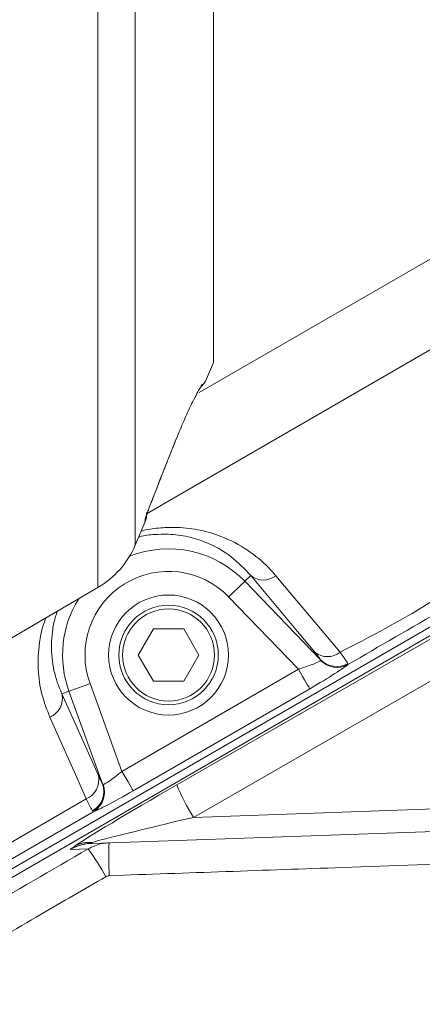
# Model space of a CAD drawing. Header units: millimetres. Extents: x 0 to 8410, y 0 to 5940.
# Tile 174 of 256: x 3714 to 3768, y 3681 to 3812. Entities that reach past the tile are written whole.
import ezdxf

# ---------------------------------------------------------------- set-up
doc = ezdxf.new("R2010")
doc.units = ezdxf.units.MM
doc.header["$LTSCALE"] = 10
doc.styles.add('SLDTEXTSTYLE0', font='TXT', dxfattribs={"width": 0.605})
doc.dimstyles.new('SLDDIMSTYLE6', dxfattribs={"dimtxt": 50, "dimasz": 50, "dimexe": 0, "dimexo": 0.0625, "dimgap": 12.5, "dimtad": 1, "dimtoh": 1, "dimdec": 0, "dimrnd": 1e-09, "dimzin": 12, "dimdsep": 46, "dimtxsty": 'SLDTEXTSTYLE0', "dimsah": 1, "dimcen": 0.09, "dimadec": 0, "dimazin": 0, "dimtfac": 1, "dimtofl": 0, "dimtmove": 0, "dimatfit": 3, "dimfxl": 0, "dimfrac": 2, "dimtolj": 1, "dimtzin": 12, "dimarcsym": 0})

# ---------------------------------------------------------------- blocks, each defined once
blk = doc.blocks.new('*D23')
at = {"color": 7, "linetype": 'Continuous', "lineweight": 0}
for p, q in [((3622.91, 3807.57), (3622.91, 4086.74)), ((3872.28, 3737.66), (3872.28, 4086.74)), ((3872.28, 4071.74), (3622.91, 4071.74))]:
    blk.add_line(p, q, dxfattribs=at)
for points in [[(3622.91, 4071.74), (3672.91, 4064.24), (3672.91, 4079.24)], [(3872.28, 4071.74), (3822.28, 4079.24), (3822.28, 4064.24)]]:
    blk.add_solid(points, dxfattribs=at)
at = {"color": 7, "linetype": 'Continuous', "lineweight": 0, "insert": (3690.3, 4136.19), "char_height": 50, "attachment_point": 1, "style": 'SLDTEXTSTYLE0'}
blk.add_mtext('249', dxfattribs=at)

msp = doc.modelspace()

# ---------------------------------------------------------------- linework, layer by layer
at = {"color": 8, "linetype": 'Continuous', "lineweight": 0}
for p, q in [((3724.487263, 3736.578289), (3724.487263, 3878.571215)), ((3729.468013, 3872.934404), (3729.468013, 3742.2151)), ((3730.744864, 3745.233956), (3730.76387, 3745.60279)), ((3744.869384, 3738.160196), (3744.085791, 3737.403456)), ((3744.085791, 3737.403456), (3754.196237, 3726.93378)), ((3751.252855, 3725.66897), (3741.930733, 3735.3223)), ((3735.001917, 3710.252825), (3767.782564, 3729.074779)), ((3754.208917, 3726.846758), (3754.196237, 3726.93378)), ((3757.829065, 3726.455394), (3757.824982, 3726.29768)), ((3727.685089, 3712.062183), (3751.252855, 3725.66897)), ((3770.017455, 3724.750582), (3737.236815, 3705.928627)), ((3723.427365, 3723.760191), (3727.685089, 3712.062183)), ((3719.672869, 3722.393695), (3720.612148, 3722.735468)), ((3725.11022, 3710.37716), (3720.612148, 3722.735468)), ((3752.750794, 3723.074499), (3729.183036, 3709.467593)), ((3725.11022, 3710.37716), (3725.184987, 3710.321966)), ((3737.236815, 3705.928627), (3807.169567, 3708.370748)), ((3723.915974, 3706.720296), (3723.772774, 3706.792894)), ((3723.172675, 3701.731149), (3720.793861, 3701.64806))]:
    msp.add_line(p, q, dxfattribs=at)
at = {"color": 7, "linetype": 'Continuous', "lineweight": 0}
for p, q in [((3739.907856, 3848.574701), (3739.907856, 3766.574803)), ((3738.968405, 3764.382664), (3739.907856, 3766.574803)), ((3737.409892, 3761.912885), (3737.327295, 3761.706892)), ((3735.081571, 3756.741467), (3735.105234, 3756.766144)), ((3692.407856, 3687.197271), (3809.515561, 3754.809442)), ((3809.0513, 3753.386679), (3692.907857, 3686.331216)), ((3729.468013, 3742.2151), (3730.759191, 3745.227876)), ((3702.421884, 3723.699632), (3724.487263, 3736.578289)), ((3729.866403, 3727.574769), (3731.887134, 3731.074754)), ((3731.887134, 3731.074754), (3735.928583, 3731.074754)), ((3735.928583, 3731.074754), (3737.949307, 3727.574769)), ((3731.887134, 3724.074784), (3729.866403, 3727.574769)), ((3737.949307, 3727.574769), (3735.928583, 3724.074784)), ((3735.928583, 3724.074784), (3731.887134, 3724.074784)), ((3807.117249, 3705.372515), (3723.657797, 3702.458087))]:
    msp.add_line(p, q, dxfattribs=at)
at = {"color": 8, "linetype": 'Continuous', "lineweight": 0, "flags": 128}
for points in [[(3738.002988, 3762.566033), (3773.434619, 3783.022466), (3776.830951, 3785.166922), (3779.865379, 3787.768308), (3782.350535, 3790.980044), (3784.194703, 3794.598642), (3785.240273, 3798.071686), (3785.695011, 3801.66978), (3785.713996, 3803.284231), (3785.172711, 3872.469011), (3785.010616, 3876.744214), (3784.259463, 3880.925957), (3782.923902, 3884.220663), (3781.055282, 3887.246433), (3778.713356, 3889.91684), (3775.965626, 3892.167273), (3772.816534, 3893.953744), (3769.405151, 3895.160976), (3764.679278, 3895.950738), (3739.567968, 3899.203959), (3714.370715, 3901.697102), (3686.315278, 3903.556052), (3686.315278, 3903.556052)], [(3778.669695, 3773.95505), (3735.178838, 3748.845521), (3731.052826, 3746.463362)], [(3753.433178, 3727.946463), (3751.125614, 3730.698529), (3744.869384, 3738.160196)], [(3748.232539, 3738.148871), (3750.540117, 3735.396686), (3756.79634, 3727.935019)], [(3741.930733, 3735.3223), (3742.337878, 3735.715571), (3742.730404, 3736.094538), (3743.094201, 3736.445967), (3743.416215, 3736.756864), (3743.684868, 3737.016264), (3743.890519, 3737.214866), (3744.025784, 3737.34552), (3744.085791, 3737.403456)], [(3751.252855, 3725.66897), (3751.535858, 3725.178901), (3751.808683, 3724.706236), (3752.061556, 3724.268261), (3752.285386, 3723.880592), (3752.472128, 3723.557177), (3752.615074, 3723.30958), (3752.709086, 3723.14674), (3752.750794, 3723.074499)], [(3723.427365, 3723.760191), (3722.895498, 3723.566595), (3722.382734, 3723.379913), (3721.907492, 3723.20694), (3721.486839, 3723.053876), (3721.135887, 3722.926083), (3720.867241, 3722.828332), (3720.690543, 3722.764078), (3720.612148, 3722.735468)], [(3719.672869, 3722.393695), (3721.127945, 3719.13487), (3724.537278, 3711.499515)], [(3722.930158, 3708.382431), (3721.47509, 3711.641136), (3718.065756, 3719.276491)], [(3729.183036, 3709.467593), (3729.141327, 3709.539953), (3729.047308, 3709.702793), (3728.904362, 3709.950271), (3728.71762, 3710.273805), (3728.493797, 3710.661474), (3728.240925, 3711.099449), (3727.968092, 3711.571995), (3727.685089, 3712.062183)], [(3690.86499, 3689.869586), (3708.185496, 3699.869576), (3722.930158, 3708.382431)], [(3723.915974, 3706.720296), (3708.720657, 3697.947326), (3691.831144, 3688.196126)]]:
    msp.add_lwpolyline(points, dxfattribs=at)
at = {"color": 7, "linetype": 'Continuous', "lineweight": 0}
for radius in [8, 6.635]:
    msp.add_circle((3733.907857, 3727.574759), radius, dxfattribs=at)
at = {"color": 8, "linetype": 'Continuous', "lineweight": 0}
msp.add_circle((3733.907857, 3727.574759), 6.135, dxfattribs=at)
at = {"color": 7, "linetype": 'Continuous', "lineweight": 0}
for centre, radius, start, end in [((3736.215383, 3765.574759), 3, 311.7455305, 336.67686601), ((3727.985109, 3746.370788), 3, 337.6255264, 357), ((3718.438274, 3746.942157), 12, 300.27046015, 336.80140949)]:
    msp.add_arc(centre, radius, start, end, dxfattribs=at)
at = {"color": 8, "linetype": 'Continuous', "lineweight": 0}
for centre, radius, start, end in [((3728.049483, 3746.775542), 2.956898, 336.6332201, 356.99629331), ((3733.907857, 3727.574759), 14.148995, 44, 111.56564949), ((3733.907857, 3727.574759), 11.153106, 44, 200), ((3746.558157, 3740.291617), 2.719359, 231.60941093, 308.0047219), ((3733.907857, 3727.574759), 14.148995, 147.99418345, 200), ((3755.122031, 3730.077757), 2.719308, 231.60643045, 308.00364152), ((3756.322515, 3729.047669), 2.998263, 224.83257694, 300.16382883), ((3756.372754, 3728.915436), 2.993596, 223.7120622, 299.01979802), ((3716.970812, 3721.813888), 2.763564, 293.34129419, 12.1108588), ((3721.835289, 3710.919774), 2.763485, 293.34031425, 12.1098374), ((3722.274557, 3709.393607), 3.001393, 299.94535627, 19.12915511), ((3722.370879, 3709.289092), 2.997672, 301.02633179, 20.15486366), ((3762.809491, 3721.885128), 30.142523, 202.7002498, 211.96279371), ((3723.355848, 3698.523784), 4.075071, 85.18069767, 117.98755249), ((3723.518107, 3702.572404), 0.180504, 320.70422072, 3.82604981), ((3767.430984, 3700.607207), 41.511237, 177.3331375, 183.3920789), ((3696.320969, 3682.140429), 33.238688, 28.53073942, 36.11409394)]:
    msp.add_arc(centre, radius, start, end, dxfattribs=at)
for centre, major_axis, ratio, start_param, end_param in [((3751.027733, 3725.902136), (3.203966, 0.996792), 0.086350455, 4.7558262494, 6.134031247), ((3752.525677, 3723.307621), (5.357654, 3.088628), 0.0508428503, 4.7250997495, 6.1033047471), ((3727.575886, 3712.362206), (2.452164, 2.029175), 0.0945537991, 3.3005129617, 4.6787179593), ((3735.928022, 3710.299768), (14.871614, 8.51557), 0.0245038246, 1.6190734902, 2.8984806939), ((3729.07383, 3709.767691), (5.275095, 3.048891), 0.0516073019, 3.3250594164, 4.703264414), ((3738.424595, 3705.975575), (15.065047, 3.519763), 0.0145529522, 1.6463211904, 2.9257283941), ((3866.820605, 3575.031014), (3474.66613, 2011.704108), 0.0452413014, 1.5859483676, 1.5943958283)]:
    msp.add_ellipse(centre, major_axis=major_axis, ratio=ratio, start_param=start_param, end_param=end_param, dxfattribs=at)
at = {"color": 7, "linetype": 'Continuous', "lineweight": 0}
msp.add_ellipse((3723.869039, 3696.461798), major_axis=(6.125331, 0.169992), ratio=0.9791608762, start_param=1.578110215, end_param=2.0693736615, dxfattribs=at)
for points, knots in [([(3737.326729, 3761.705342), (3737.496911, 3762.035345), (3737.813717, 3762.649664), (3738.16605, 3763.272832), (3738.343212, 3763.574046), (3738.429857, 3763.692437), (3738.410566, 3763.669039), (3738.410401, 3763.668838)], [0, 0, 0, 0, 0.3246665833, 0.6043865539, 0.8431732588, 0.9986568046, 1, 1, 1, 1]), ([(3735.081571, 3756.741467), (3735.405715, 3757.523187), (3736.05404, 3759.086716), (3736.86779, 3760.834398), (3737.286959, 3761.668315), (3737.409892, 3761.912885)], [0, 0, 0, 0, 0.4140532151, 0.8281540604, 1, 1, 1, 1]), ([(3730.917978, 3746.072474), (3730.917673, 3746.071394), (3730.915767, 3746.064624), (3730.931157, 3746.115389), (3730.983968, 3746.272004), (3731.114214, 3746.638869), (3731.354285, 3747.28653), (3731.725498, 3748.260468), (3732.254189, 3749.624941), (3732.949813, 3751.393788), (3733.841599, 3753.630678), (3734.572671, 3755.454641), (3735.022734, 3756.560362), (3735.106299, 3756.765667)], [0, 0, 0, 0, 0.0033340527, 0.0208856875, 0.047734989, 0.0946261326, 0.1646076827, 0.2584762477, 0.3762377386, 0.5378370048, 0.7221678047, 0.94841342, 1, 1, 1, 1])]:
    msp.add_open_spline(points, degree=3, knots=knots, dxfattribs=at)
at = {"color": 8, "linetype": 'Continuous', "lineweight": 0}
for points, knots in [([(3730.76387, 3745.60279), (3730.779193, 3745.670046), (3730.814885, 3745.826701), (3731.118515, 3746.683471), (3731.762108, 3748.386161), (3732.745665, 3750.906126), (3733.904641, 3753.821643), (3734.69499, 3755.782406), (3735.081571, 3756.741467)], [0, 0, 0, 0, 0.06170759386, 0.14373004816, 0.2976713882, 0.53445357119, 0.77228902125, 1, 1, 1, 1]), ([(3756.79634, 3727.935019), (3761.949687, 3730.60014), (3778.992483, 3739.414044), (3793.67366, 3757.04176), (3807.210694, 3757.041755), (3807.210709, 3757.041755)], [0, 0, 0, 0, 0.3023765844, 0.9999992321, 1, 1, 1, 1]), ([(3808.939258, 3755.807582), (3804.678636, 3753.351936), (3796.156132, 3748.439918), (3779.12638, 3738.589602), (3766.345258, 3731.214285), (3757.824982, 3726.29768)], [0, 0, 0, 0, 0.24996539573, 0.50000463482, 1, 1, 1, 1]), ([(3730.26489, 3744.074527), (3730.360272, 3744.106424), (3731.252584, 3744.404823), (3732.883721, 3744.540953), (3735.474604, 3744.645863), (3738.204208, 3744.273669), (3741.403351, 3743.310471), (3744.531509, 3741.652914), (3746.820915, 3739.753367), (3747.926681, 3738.496518), (3748.232539, 3738.148871)], [0, 0, 0, 0, 0.0111593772, 0.1043967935, 0.1977932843, 0.3412862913, 0.4850708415, 0.7010356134, 0.9173057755, 1, 1, 1, 1]), ([(3744.869384, 3738.160196), (3744.045841, 3739.046797), (3742.400354, 3740.81828), (3739.438084, 3742.475402), (3736.536239, 3743.393634), (3734.245388, 3743.731117), (3732.043875, 3743.653551), (3730.710539, 3743.565083), (3729.976831, 3743.325236), (3729.938361, 3743.31266)], [0, 0, 0, 0, 0.264033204, 0.5275540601, 0.6713378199, 0.8147998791, 0.9050139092, 0.9950195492, 1, 1, 1, 1]), ([(3718.065756, 3719.276491), (3717.676168, 3720.281273), (3716.895921, 3722.293601), (3716.407097, 3725.62963), (3716.560266, 3728.738412), (3716.980135, 3731.05945), (3717.404807, 3732.183379), (3717.531386, 3732.518378)], [0, 0, 0, 0, 0.2578121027, 0.5163328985, 0.773487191, 0.9324854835, 1, 1, 1, 1]), ([(3719.06993, 3733.416382), (3718.974945, 3733.157348), (3718.633699, 3732.226736), (3718.27711, 3730.088187), (3718.225296, 3727.111699), (3718.82641, 3724.396807), (3719.456815, 3722.904978), (3719.672869, 3722.393695)], [0, 0, 0, 0, 0.0606829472, 0.2180110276, 0.5278745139, 0.8381918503, 1, 1, 1, 1]), ([(3767.782564, 3729.074779), (3768.594619, 3729.535364), (3770.218051, 3730.45615), (3772.377658, 3731.608344), (3773.848752, 3732.339113), (3774.71794, 3732.725033), (3775.122936, 3732.886386), (3775.316491, 3732.960633), (3775.350447, 3732.973678), (3775.352205, 3732.974354)], [0, 0, 0, 0, 0.2273706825, 0.4545519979, 0.6876224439, 0.8417329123, 0.9719551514, 0.9985479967, 1, 1, 1, 1]), ([(3754.196237, 3726.93378), (3754.107413, 3727.07589), (3753.966159, 3727.301883), (3753.577455, 3727.771976), (3753.433178, 3727.946463)], [0, 0, 0, 0, 0.62882514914, 1, 1, 1, 1]), ([(3756.79634, 3727.935019), (3756.98847, 3727.677664), (3757.506618, 3726.98361), (3757.704536, 3726.659392), (3757.829065, 3726.455394)], [0, 0, 0, 0, 0.3707999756, 1, 1, 1, 1]), ([(3724.537278, 3711.499515), (3724.690182, 3711.168197), (3724.933169, 3710.641684), (3725.062335, 3710.448704), (3725.11022, 3710.37716)], [0, 0, 0, 0, 0.6292695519, 1, 1, 1, 1]), ([(3723.772774, 3706.792894), (3723.706491, 3706.896284), (3723.527734, 3707.175114), (3723.160943, 3707.916163), (3722.930158, 3708.382431)], [0, 0, 0, 0, 0.3707992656, 1, 1, 1, 1]), ([(3723.698209, 3702.584449), (3722.851625, 3702.42168), (3721.844194, 3702.227986), (3720.944032, 3701.735493), (3720.798777, 3701.650922), (3720.793861, 3701.64806)], [0, 0, 0, 0, 0.8356647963, 0.9944378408, 1, 1, 1, 1]), ([(3723.172675, 3701.731149), (3723.782551, 3702.019711), (3724.676182, 3702.442531), (3725.654166, 3702.515502), (3725.964705, 3702.538672)], [0, 0, 0, 0, 0.6824703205, 1, 1, 1, 1]), ([(3720.793861, 3701.64806), (3720.795795, 3701.64949), (3720.825102, 3701.671152), (3721.023634, 3701.820259), (3721.24936, 3701.982627), (3721.443499, 3702.122274)], [0, 0, 0, 0, 0.0097923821, 0.1483535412, 1, 1, 1, 1]), ([(3807.029704, 3700.984898), (3803.702171, 3700.868555), (3787.064311, 3700.286834), (3760.053944, 3699.342136), (3736.363072, 3698.5137), (3725.992474, 3698.151055)], [0, 0, 0, 0, 0.1232387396, 0.6162007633, 1, 1, 1, 1]), ([(3725.523184, 3698.016229), (3722.642615, 3696.343371), (3712.877183, 3690.672206), (3703.115453, 3684.999471), (3696.233201, 3681.000057)], [0, 0, 0, 0, 0.2949760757, 1, 1, 1, 1]), ([(3725.992474, 3698.151055), (3725.940182, 3698.14719), (3725.7759, 3698.135047), (3725.625625, 3698.064394), (3725.523184, 3698.016229)], [0, 0, 0, 0, 0.3183066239, 1, 1, 1, 1])]:
    msp.add_open_spline(points, degree=3, knots=knots, dxfattribs=at)

# ---------------------------------------------------------------- dimensions: what is measured, and where the dimension line sits
at = {"color": 7, "linetype": 'Continuous', "lineweight": 0}
dim = msp.add_linear_dim(base=(3622.907857, 4071.736947), p1=(3872.275378, 3737.660199), p2=(3622.907857, 3807.574759), dimstyle='SLDDIMSTYLE6', dxfattribs=at)
dim.commit()
dim.dimension.update_dxf_attribs({"geometry": '*D23', "text_midpoint": (3747.591618, 4071.736947), "dimtype": 160})

doc.saveas('drawing.dxf')
